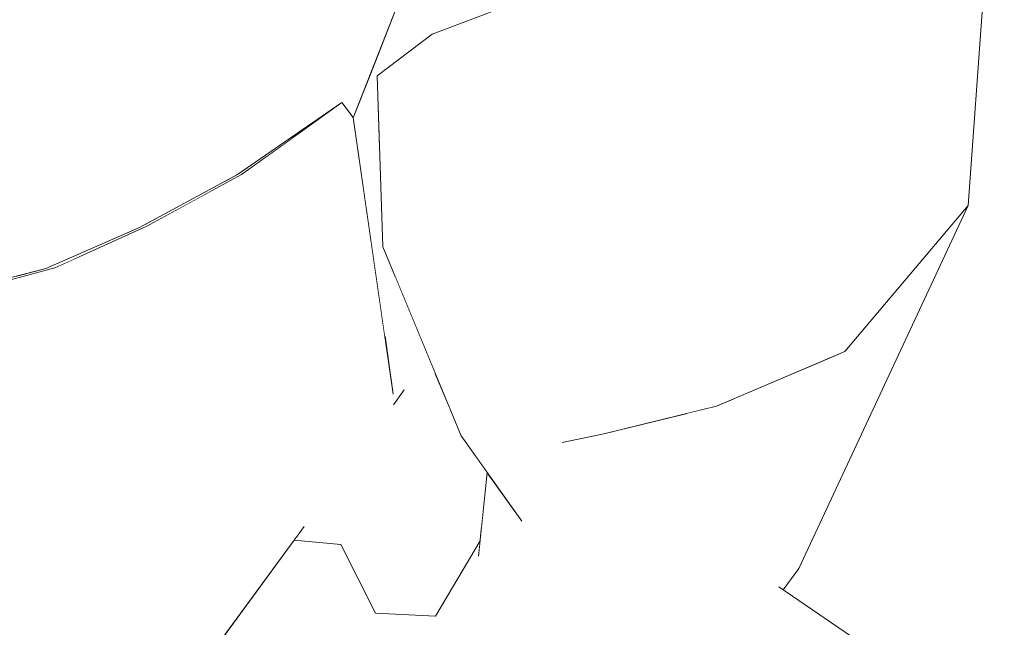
# Model space of a CAD drawing. Header units: millimetres. Extents: x 0 to 650, y -1 to 707.
# Tile 151 of 256: x 500.796 to 501.868, y 355.387 to 356.048. Entities that reach past the tile are written whole.
import ezdxf
from ezdxf.xclip import XClip

# ---------------------------------------------------------------- set-up
doc = ezdxf.new("R2010")
doc.units = ezdxf.units.MM
doc.header["$MEASUREMENT"] = 0
doc.header["$XCLIPFRAME"] = 0
doc.linetypes.add('Wipeout_Contour', pattern=[1000, 0, -1000])
doc.layers.add('Interior - Mobiliário .ARQ', color=7, linetype='Continuous')

# ---------------------------------------------------------------- blocks, each defined once
blk = doc.blocks.new('Desenho_2_2', base_point=(960.5741, 336.178))
at = {"color": 254, "linetype": 'Wipeout_Contour', "lineweight": 0, "ltscale": 4919.59711}
blk.add_wipeout([(501.2693, 356.0417), (501.3518, 356.073), (501.3602, 356.0842), (501.3716, 356.1393), (501.3396, 356.3986), (501.3301, 356.4067), (501.2949, 356.3364), (501.2839, 356.2732)], dxfattribs=at).dxf.layer = 'Interior - Mobiliário .ARQ'
at = {"color": 254, "linetype": 'Wipeout_Contour', "lineweight": 0, "ltscale": 1843.862821}
blk.add_wipeout([(500.8629, 356.0244), (500.906, 356.1349), (500.8147, 356.1456)], dxfattribs=at).dxf.layer = 'Interior - Mobiliário .ARQ'
at = {"color": 254, "linetype": 'Wipeout_Contour', "lineweight": 0, "ltscale": 1844.944313}
blk.add_wipeout([(501.2449, 356.0325), (501.1853, 355.9872), (501.384, 356.0336)], dxfattribs=at).dxf.layer = 'Interior - Mobiliário .ARQ'
at = {"color": 254, "linetype": 'Wipeout_Contour', "lineweight": 0, "ltscale": 1843.381715}
blk.add_wipeout([(501.0376, 355.8797), (500.9338, 355.8229), (501.0086, 355.6036)], dxfattribs=at).dxf.layer = 'Interior - Mobiliário .ARQ'
at = {"color": 254, "linetype": 'Wipeout_Contour', "lineweight": 0, "ltscale": 1843.798704}
blk.add_wipeout([(501.3107, 355.8463), (501.3865, 355.588), (501.4319, 355.5974)], dxfattribs=at).dxf.layer = 'Interior - Mobiliário .ARQ'
at = {"color": 254, "linetype": 'Wipeout_Contour', "lineweight": 0, "ltscale": 1843.072473}
blk.add_wipeout([(500.8343, 355.7781), (500.7198, 355.7469), (500.7567, 355.5776)], dxfattribs=at).dxf.layer = 'Interior - Mobiliário .ARQ'
at = {"color": 254, "linetype": 'Wipeout_Contour', "lineweight": 0, "ltscale": 2457.921438}
blk.add_wipeout([(501.2045, 355.7686), (501.216, 355.6765), (501.2446, 355.6472), (501.2477, 355.6647)], dxfattribs=at).dxf.layer = 'Interior - Mobiliário .ARQ'
at = {"color": 254, "linetype": 'Wipeout_Contour', "lineweight": 0, "ltscale": 2459.997845}
blk.add_wipeout([(501.6941, 355.687), (501.6745, 355.6787), (501.6814, 355.6646), (501.6958, 355.6891)], dxfattribs=at).dxf.layer = 'Interior - Mobiliário .ARQ'
at = {"color": 254, "linetype": 'Wipeout_Contour', "lineweight": 0, "ltscale": 1843.665089}
blk.add_wipeout([(501.1164, 355.5021), (501.1752, 355.5723), (501.1419, 355.5809)], dxfattribs=at).dxf.layer = 'Interior - Mobiliário .ARQ'
at = {"color": 254, "linetype": 'Wipeout_Contour', "lineweight": 0, "ltscale": 1844.349047}
blk.add_wipeout([(501.5608, 355.5692), (501.4318, 355.5156), (501.6066, 355.5786)], dxfattribs=at).dxf.layer = 'Interior - Mobiliário .ARQ'
at = {"color": 254, "linetype": 'Wipeout_Contour', "lineweight": 0, "ltscale": 2458.7663}
blk.add_wipeout([(501.3049, 355.5552), (501.2955, 355.4641), (501.3022, 355.412), (501.3426, 355.5024)], dxfattribs=at).dxf.layer = 'Interior - Mobiliário .ARQ'
at = {"color": 254, "linetype": 'Wipeout_Contour', "lineweight": 0, "ltscale": 1843.679547}
blk.add_wipeout([(500.8629, 356.0244), (500.938, 356.0849), (500.906, 356.1349)], dxfattribs=at).dxf.layer = 'Interior - Mobiliário .ARQ'
at = {"color": 254, "linetype": 'Wipeout_Contour', "lineweight": 0, "ltscale": 1844.431879}
blk.add_wipeout([(501.1853, 355.9872), (501.2875, 356.004), (501.384, 356.0336)], dxfattribs=at).dxf.layer = 'Interior - Mobiliário .ARQ'
at = {"color": 254, "linetype": 'Wipeout_Contour', "lineweight": 0, "ltscale": 2458.388776}
blk.add_wipeout([(501.0156, 355.8701), (501.0376, 355.8797), (501.1079, 355.9301), (501.0331, 355.8795)], dxfattribs=at).dxf.layer = 'Interior - Mobiliário .ARQ'
at = {"color": 254, "linetype": 'Wipeout_Contour', "lineweight": 0, "ltscale": 1842.82255}
blk.add_wipeout([(500.8343, 355.7781), (500.7567, 355.5776), (501.0086, 355.6036)], dxfattribs=at).dxf.layer = 'Interior - Mobiliário .ARQ'
at = {"color": 254, "linetype": 'Wipeout_Contour', "lineweight": 0, "ltscale": 3075.076766}
blk.add_wipeout([(501.5221, 355.6195), (501.5608, 355.5692), (501.6814, 355.6646), (501.5719, 355.6349), (501.5546, 355.6275)], dxfattribs=at).dxf.layer = 'Interior - Mobiliário .ARQ'
at = {"color": 254, "linetype": 'Wipeout_Contour', "lineweight": 0, "ltscale": 4916.619212}
blk.add_wipeout([(501.2644, 355.6245), (501.2517, 355.5637), (501.2563, 355.5443), (501.264, 355.5165), (501.2814, 355.5017), (501.2986, 355.4939), (501.3049, 355.5552), (501.2766, 355.595)], dxfattribs=at).dxf.layer = 'Interior - Mobiliário .ARQ'
at = {"color": 254, "linetype": 'Wipeout_Contour', "lineweight": 0, "ltscale": 1843.978653}
blk.add_wipeout([(501.0874, 355.9708), (501.1456, 355.9575), (501.2068, 356.1603)], dxfattribs=at).dxf.layer = 'Interior - Mobiliário .ARQ'
at = {"color": 254, "linetype": 'Wipeout_Contour', "lineweight": 0, "ltscale": 1843.589182}
blk.add_wipeout([(500.76, 355.9968), (500.8629, 356.0244), (500.7533, 356.1061)], dxfattribs=at).dxf.layer = 'Interior - Mobiliário .ARQ'
at = {"color": 254, "linetype": 'Wipeout_Contour', "lineweight": 0, "ltscale": 1844.932231}
blk.add_wipeout([(501.384, 356.0336), (501.5786, 355.9637), (501.5316, 356.0752)], dxfattribs=at).dxf.layer = 'Interior - Mobiliário .ARQ'
at = {"color": 254, "linetype": 'Wipeout_Contour', "lineweight": 0, "ltscale": 1843.2805}
blk.add_wipeout([(501.0086, 355.6036), (500.9338, 355.8229), (500.8343, 355.7781)], dxfattribs=at).dxf.layer = 'Interior - Mobiliário .ARQ'
at = {"color": 254, "linetype": 'Wipeout_Contour', "lineweight": 0, "ltscale": 1844.537211}
blk.add_wipeout([(501.5719, 355.6349), (501.6814, 355.6646), (501.6745, 355.6787)], dxfattribs=at).dxf.layer = 'Interior - Mobiliário .ARQ'
at = {"color": 254, "linetype": 'Wipeout_Contour', "lineweight": 0, "ltscale": 3074.008772}
blk.add_wipeout([(501.2477, 355.6647), (501.2464, 355.6426), (501.2502, 355.6275), (501.2517, 355.5637), (501.2644, 355.6245)], dxfattribs=at).dxf.layer = 'Interior - Mobiliário .ARQ'
at = {"color": 254, "linetype": 'Wipeout_Contour', "lineweight": 0, "ltscale": 1844.501478}
blk.add_wipeout([(501.3865, 355.588), (501.4318, 355.5156), (501.5608, 355.5692)], dxfattribs=at).dxf.layer = 'Interior - Mobiliário .ARQ'
at = {"color": 254, "linetype": 'Wipeout_Contour', "lineweight": 0, "ltscale": 1844.392649}
blk.add_wipeout([(501.2116, 356.2057), (501.1216, 356.0564), (501.0874, 355.9708)], dxfattribs=at).dxf.layer = 'Interior - Mobiliário .ARQ'
at = {"color": 254, "linetype": 'Wipeout_Contour', "lineweight": 0, "ltscale": 1843.557725}
blk.add_wipeout([(500.8147, 356.1456), (500.7533, 356.1061), (500.8629, 356.0244)], dxfattribs=at).dxf.layer = 'Interior - Mobiliário .ARQ'
at = {"color": 254, "linetype": 'Wipeout_Contour', "lineweight": 0, "ltscale": 1844.196619}
blk.add_wipeout([(501.2449, 356.0325), (501.384, 356.0336), (501.3518, 356.073)], dxfattribs=at).dxf.layer = 'Interior - Mobiliário .ARQ'
at = {"color": 254, "linetype": 'Wipeout_Contour', "lineweight": 0, "ltscale": 1845.711858}
blk.add_wipeout([(501.7228, 356.0483), (501.5316, 356.0752), (501.5786, 355.9637)], dxfattribs=at).dxf.layer = 'Interior - Mobiliário .ARQ'
at = {"color": 254, "linetype": 'Wipeout_Contour', "lineweight": 0, "ltscale": 2457.898689}
blk.add_wipeout([(500.9265, 355.822), (500.906, 355.813), (500.9338, 355.8229), (501.0062, 355.8626)], dxfattribs=at).dxf.layer = 'Interior - Mobiliário .ARQ'
at = {"color": 254, "linetype": 'Wipeout_Contour', "lineweight": 0, "ltscale": 3071.703359}
blk.add_wipeout([(500.7914, 355.7664), (500.8343, 355.7781), (500.8585, 355.789), (500.8246, 355.7775), (500.7926, 355.7691)], dxfattribs=at).dxf.layer = 'Interior - Mobiliário .ARQ'
at = {"color": 254, "linetype": 'Wipeout_Contour', "lineweight": 0, "ltscale": 2458.952385}
blk.add_wipeout([(501.4319, 355.5974), (501.3865, 355.588), (501.5608, 355.5692), (501.5221, 355.6195)], dxfattribs=at).dxf.layer = 'Interior - Mobiliário .ARQ'
at = {"color": 254, "linetype": 'Wipeout_Contour', "lineweight": 0, "ltscale": 1843.109794}
blk.add_wipeout([(501.0086, 355.6036), (500.7567, 355.5776), (500.7354, 355.3055)], dxfattribs=at).dxf.layer = 'Interior - Mobiliário .ARQ'
at = {"color": 254, "linetype": 'Wipeout_Contour', "lineweight": 0, "ltscale": 1844.219417}
blk.add_wipeout([(501.0874, 355.9708), (501.2068, 356.1603), (501.2116, 356.2057)], dxfattribs=at).dxf.layer = 'Interior - Mobiliário .ARQ'
at = {"color": 254, "linetype": 'Wipeout_Contour', "lineweight": 0, "ltscale": 1845.468604}
blk.add_wipeout([(501.5316, 356.0752), (501.3518, 356.073), (501.384, 356.0336)], dxfattribs=at).dxf.layer = 'Interior - Mobiliário .ARQ'
at = {"color": 254, "linetype": 'Wipeout_Contour', "lineweight": 0, "ltscale": 1843.576174}
blk.add_wipeout([(500.8474, 355.8303), (500.8246, 355.7775), (500.9265, 355.822)], dxfattribs=at).dxf.layer = 'Interior - Mobiliário .ARQ'
at = {"color": 254, "linetype": 'Wipeout_Contour', "lineweight": 0, "ltscale": 1844.838435}
blk.add_wipeout([(501.7272, 355.6739), (501.6814, 355.6646), (501.5608, 355.5692)], dxfattribs=at).dxf.layer = 'Interior - Mobiliário .ARQ'
at = {"color": 254, "linetype": 'Wipeout_Contour', "lineweight": 0, "ltscale": 3683.331665}
blk.add_wipeout([(501.0086, 355.6036), (500.7354, 355.3055), (500.9027, 355.2518), (500.97, 355.3276), (500.9893, 355.3374), (501.0012, 355.3537)], dxfattribs=at).dxf.layer = 'Interior - Mobiliário .ARQ'
at = {"color": 254, "linetype": 'Wipeout_Contour', "lineweight": 0, "ltscale": 1843.718378}
blk.add_wipeout([(501.2766, 355.595), (501.3426, 355.5024), (501.4318, 355.5156)], dxfattribs=at).dxf.layer = 'Interior - Mobiliário .ARQ'
at = {"color": 254, "linetype": 'Wipeout_Contour', "lineweight": 0, "ltscale": 1844.186453}
blk.add_wipeout([(501.1216, 356.0564), (500.938, 356.0849), (501.0044, 355.9681)], dxfattribs=at).dxf.layer = 'Interior - Mobiliário .ARQ'
at = {"color": 254, "linetype": 'Wipeout_Contour', "lineweight": 0, "ltscale": 1843.031667}
blk.add_wipeout([(500.9265, 355.822), (500.9761, 355.8848), (500.8474, 355.8303)], dxfattribs=at).dxf.layer = 'Interior - Mobiliário .ARQ'
at = {"color": 254, "linetype": 'Wipeout_Contour', "lineweight": 0, "ltscale": 1843.129886}
blk.add_wipeout([(500.7225, 355.8063), (500.7079, 355.7467), (500.8246, 355.7775)], dxfattribs=at).dxf.layer = 'Interior - Mobiliário .ARQ'
at = {"color": 254, "linetype": 'Wipeout_Contour', "lineweight": 0, "ltscale": 1844.6199}
blk.add_wipeout([(501.5608, 355.5692), (501.6066, 355.5786), (501.7272, 355.6739)], dxfattribs=at).dxf.layer = 'Interior - Mobiliário .ARQ'
at = {"color": 254, "linetype": 'Wipeout_Contour', "lineweight": 0, "ltscale": 1844.016717}
blk.add_wipeout([(501.4318, 355.5156), (501.3865, 355.588), (501.2766, 355.595)], dxfattribs=at).dxf.layer = 'Interior - Mobiliário .ARQ'
at = {"color": 254, "linetype": 'Wipeout_Contour', "lineweight": 0, "ltscale": 1843.787441}
blk.add_wipeout([(500.9761, 355.8848), (500.9265, 355.822), (501.0331, 355.8795)], dxfattribs=at).dxf.layer = 'Interior - Mobiliário .ARQ'
at = {"color": 254, "linetype": 'Wipeout_Contour', "lineweight": 0, "ltscale": 1844.11281}
blk.add_wipeout([(501.5546, 355.6275), (501.3107, 355.8463), (501.4319, 355.5974)], dxfattribs=at).dxf.layer = 'Interior - Mobiliário .ARQ'
at = {"color": 254, "linetype": 'Wipeout_Contour', "lineweight": 0, "ltscale": 1845.262222}
blk.add_wipeout([(501.6958, 355.6891), (501.6814, 355.6646), (501.8282, 355.8459)], dxfattribs=at).dxf.layer = 'Interior - Mobiliário .ARQ'
at = {"color": 254, "linetype": 'Wipeout_Contour', "lineweight": 0, "ltscale": 1842.744355}
blk.add_wipeout([(500.8246, 355.7775), (500.8474, 355.8303), (500.7225, 355.8063)], dxfattribs=at).dxf.layer = 'Interior - Mobiliário .ARQ'
at = {"layer": 'Interior - Mobiliário .ARQ', "color": 7, "linetype": 'Continuous', "lineweight": 0}
for p, q in [((500.8246, 355.7775), (500.7079, 355.7467)), ((500.7198, 355.7469), (500.8343, 355.7781))]:
    blk.add_line(p, q, dxfattribs=at)
at = {"color": 254, "linetype": 'Wipeout_Contour', "lineweight": 0, "ltscale": 1842.978528}
blk.add_wipeout([(500.7566, 355.8698), (500.8474, 355.8303), (500.8741, 355.8978)], dxfattribs=at).dxf.layer = 'Interior - Mobiliário .ARQ'
at = {"color": 254, "linetype": 'Wipeout_Contour', "lineweight": 0, "ltscale": 1844.73121}
blk.add_wipeout([(501.417, 355.8907), (501.3107, 355.8463), (501.5546, 355.6275)], dxfattribs=at).dxf.layer = 'Interior - Mobiliário .ARQ'
at = {"color": 254, "linetype": 'Wipeout_Contour', "lineweight": 0, "ltscale": 1845.056028}
blk.add_wipeout([(501.6814, 355.6646), (501.7272, 355.6739), (501.8282, 355.8459)], dxfattribs=at).dxf.layer = 'Interior - Mobiliário .ARQ'
at = {"color": 254, "linetype": 'Wipeout_Contour', "lineweight": 0, "ltscale": 1843.088991}
blk.add_wipeout([(500.7225, 355.8063), (500.8474, 355.8303), (500.7566, 355.8698)], dxfattribs=at).dxf.layer = 'Interior - Mobiliário .ARQ'
at = {"color": 254, "linetype": 'Wipeout_Contour', "lineweight": 0, "ltscale": 1844.186943}
blk.add_wipeout([(501.1912, 355.8008), (501.3865, 355.588), (501.3107, 355.8463)], dxfattribs=at).dxf.layer = 'Interior - Mobiliário .ARQ'
at = {"color": 254, "linetype": 'Wipeout_Contour', "lineweight": 0, "ltscale": 1845.084829}
blk.add_wipeout([(501.7272, 355.6739), (501.6441, 355.4506), (501.8282, 355.8459)], dxfattribs=at).dxf.layer = 'Interior - Mobiliário .ARQ'
at = {"layer": 'Interior - Mobiliário .ARQ', "color": 7, "linetype": 'Continuous', "lineweight": 0}
for p, q in [((500.8246, 355.7775), (500.9265, 355.822)), ((500.9338, 355.8229), (500.8343, 355.7781))]:
    blk.add_line(p, q, dxfattribs=at)
at = {"color": 254, "linetype": 'Wipeout_Contour', "lineweight": 0, "ltscale": 1843.75548}
blk.add_wipeout([(500.8741, 355.8978), (500.8474, 355.8303), (500.9761, 355.8848)], dxfattribs=at).dxf.layer = 'Interior - Mobiliário .ARQ'
at = {"color": 254, "linetype": 'Wipeout_Contour', "lineweight": 0, "ltscale": 1843.698644}
blk.add_wipeout([(501.3865, 355.588), (501.1912, 355.8008), (501.2766, 355.595)], dxfattribs=at).dxf.layer = 'Interior - Mobiliário .ARQ'
at = {"color": 254, "linetype": 'Wipeout_Contour', "lineweight": 0, "ltscale": 2459.262285}
blk.add_wipeout([(501.5925, 355.3977), (501.6224, 355.4308), (501.6441, 355.4506), (501.7272, 355.6739)], dxfattribs=at).dxf.layer = 'Interior - Mobiliário .ARQ'
at = {"layer": 'Interior - Mobiliário .ARQ', "color": 7, "linetype": 'Continuous', "lineweight": 0}
blk.add_line((501.3865, 355.588), (501.4319, 355.5974), dxfattribs=at)
at = {"color": 254, "linetype": 'Wipeout_Contour', "lineweight": 0, "ltscale": 1843.809058}
blk.add_wipeout([(500.7566, 355.8698), (500.8629, 356.0244), (500.76, 355.9968)], dxfattribs=at).dxf.layer = 'Interior - Mobiliário .ARQ'
at = {"color": 254, "linetype": 'Wipeout_Contour', "lineweight": 0, "ltscale": 1844.379634}
blk.add_wipeout([(501.3107, 355.8463), (501.1853, 355.9872), (501.1912, 355.8008)], dxfattribs=at).dxf.layer = 'Interior - Mobiliário .ARQ'
at = {"color": 254, "linetype": 'Wipeout_Contour', "lineweight": 0, "ltscale": 2459.69503}
blk.add_wipeout([(501.6066, 355.5786), (501.575, 355.3894), (501.5925, 355.3977), (501.7272, 355.6739)], dxfattribs=at).dxf.layer = 'Interior - Mobiliário .ARQ'
at = {"color": 254, "linetype": 'Wipeout_Contour', "lineweight": 0, "ltscale": 2458.653458}
blk.add_wipeout([(501.1998, 355.6596), (501.2025, 355.6406), (501.2034, 355.63), (501.2147, 355.6452)], dxfattribs=at).dxf.layer = 'Interior - Mobiliário .ARQ'
at = {"color": 254, "linetype": 'Wipeout_Contour', "lineweight": 0, "ltscale": 2457.409873}
blk.add_wipeout([(501.2516, 355.62), (501.1457, 355.477), (501.2563, 355.5443), (501.2517, 355.5637)], dxfattribs=at).dxf.layer = 'Interior - Mobiliário .ARQ'
at = {"color": 254, "linetype": 'Wipeout_Contour', "lineweight": 0, "ltscale": 1844.325223}
blk.add_wipeout([(501.2875, 356.004), (501.1853, 355.9872), (501.3107, 355.8463)], dxfattribs=at).dxf.layer = 'Interior - Mobiliário .ARQ'
at = {"color": 254, "linetype": 'Wipeout_Contour', "lineweight": 0, "ltscale": 2458.413962}
blk.add_wipeout([(501.216, 355.6765), (501.2005, 355.6969), (501.2147, 355.6452), (501.2446, 355.6472)], dxfattribs=at).dxf.layer = 'Interior - Mobiliário .ARQ'
at = {"color": 254, "linetype": 'Wipeout_Contour', "lineweight": 0, "ltscale": 2458.410941}
blk.add_wipeout([(501.6066, 355.5786), (501.4318, 355.5156), (501.5356, 355.3875), (501.575, 355.3894)], dxfattribs=at).dxf.layer = 'Interior - Mobiliário .ARQ'
at = {"color": 254, "linetype": 'Wipeout_Contour', "lineweight": 0, "ltscale": 2457.898446}
blk.add_wipeout([(501.1457, 355.477), (501.1833, 355.4022), (501.264, 355.5165), (501.2563, 355.5443)], dxfattribs=at).dxf.layer = 'Interior - Mobiliário .ARQ'
at = {"color": 254, "linetype": 'Wipeout_Contour', "lineweight": 0, "ltscale": 4303.500456}
blk.add_wipeout([(501.266, 356.2137), (501.1772, 355.9874), (501.188, 355.9007), (501.1853, 355.9872), (501.2449, 356.0325), (501.2693, 356.0417), (501.2822, 356.267)], dxfattribs=at).dxf.layer = 'Interior - Mobiliário .ARQ'
at = {"color": 254, "linetype": 'Wipeout_Contour', "lineweight": 0, "ltscale": 1844.276695}
blk.add_wipeout([(501.384, 356.0336), (501.3107, 355.8463), (501.417, 355.8907)], dxfattribs=at).dxf.layer = 'Interior - Mobiliário .ARQ'
at = {"color": 254, "linetype": 'Wipeout_Contour', "lineweight": 0, "ltscale": 2458.684652}
blk.add_wipeout([(501.1934, 355.7044), (501.1998, 355.6596), (501.2147, 355.6452), (501.2005, 355.6969)], dxfattribs=at).dxf.layer = 'Interior - Mobiliário .ARQ'
at = {"color": 254, "linetype": 'Wipeout_Contour', "lineweight": 0, "ltscale": 1843.261225}
blk.add_wipeout([(501.0949, 355.4816), (501.1457, 355.477), (501.2516, 355.62)], dxfattribs=at).dxf.layer = 'Interior - Mobiliário .ARQ'
at = {"color": 254, "linetype": 'Wipeout_Contour', "lineweight": 0, "ltscale": 2458.692789}
blk.add_wipeout([(501.3022, 355.412), (501.3203, 355.4092), (501.4318, 355.5156), (501.3426, 355.5024)], dxfattribs=at).dxf.layer = 'Interior - Mobiliário .ARQ'
at = {"color": 254, "linetype": 'Wipeout_Contour', "lineweight": 0, "ltscale": 1844.953303}
blk.add_wipeout([(501.384, 356.0336), (501.2875, 356.004), (501.3107, 355.8463)], dxfattribs=at).dxf.layer = 'Interior - Mobiliário .ARQ'
at = {"color": 254, "linetype": 'Wipeout_Contour', "lineweight": 0, "ltscale": 4916.441205}
blk.add_wipeout([(501.1772, 355.9874), (501.1592, 355.9416), (501.1934, 355.7044), (501.2005, 355.6969), (501.216, 355.6765), (501.2045, 355.7686), (501.1912, 355.8008), (501.188, 355.9007)], dxfattribs=at).dxf.layer = 'Interior - Mobiliário .ARQ'
at = {"color": 254, "linetype": 'Wipeout_Contour', "lineweight": 0, "ltscale": 4916.182488}
blk.add_wipeout([(501.0949, 355.4816), (501.2502, 355.6275), (501.2464, 355.6426), (501.2147, 355.6452), (501.2029, 355.629), (501.1752, 355.5723), (501.1164, 355.5021), (501.1056, 355.4963)], dxfattribs=at).dxf.layer = 'Interior - Mobiliário .ARQ'
at = {"color": 254, "linetype": 'Wipeout_Contour', "lineweight": 0, "ltscale": 1843.647287}
blk.add_wipeout([(501.3203, 355.4092), (501.5272, 355.3895), (501.4318, 355.5156)], dxfattribs=at).dxf.layer = 'Interior - Mobiliário .ARQ'
at = {"color": 254, "linetype": 'Wipeout_Contour', "lineweight": 0, "ltscale": 1845.145216}
blk.add_wipeout([(501.5786, 355.9637), (501.384, 356.0336), (501.417, 355.8907)], dxfattribs=at).dxf.layer = 'Interior - Mobiliário .ARQ'
at = {"color": 254, "linetype": 'Wipeout_Contour', "lineweight": 0, "ltscale": 1843.368807}
blk.add_wipeout([(501.0086, 355.6036), (501.0012, 355.3537), (501.1, 355.4885)], dxfattribs=at).dxf.layer = 'Interior - Mobiliário .ARQ'
at = {"color": 254, "linetype": 'Wipeout_Contour', "lineweight": 0, "ltscale": 2457.493824}
blk.add_wipeout([(501.264, 355.5165), (501.1833, 355.4022), (501.2487, 355.3987), (501.2814, 355.5017)], dxfattribs=at).dxf.layer = 'Interior - Mobiliário .ARQ'
at = {"color": 254, "linetype": 'Wipeout_Contour', "lineweight": 0, "ltscale": 4304.50122}
blk.add_wipeout([(501.5272, 355.3895), (501.6622, 355.2054), (501.7161, 355.3664), (501.6224, 355.4308), (501.5925, 355.3977), (501.575, 355.3894), (501.5356, 355.3875)], dxfattribs=at).dxf.layer = 'Interior - Mobiliário .ARQ'
at = {"color": 254, "linetype": 'Wipeout_Contour', "lineweight": 0, "ltscale": 1844.962404}
blk.add_wipeout([(501.5786, 355.9637), (501.5546, 355.6275), (501.6941, 355.687)], dxfattribs=at).dxf.layer = 'Interior - Mobiliário .ARQ'
at = {"color": 254, "linetype": 'Wipeout_Contour', "lineweight": 0, "ltscale": 2457.206531}
blk.add_wipeout([(501.1419, 355.5809), (501.0086, 355.6036), (501.1, 355.4885), (501.1164, 355.5021)], dxfattribs=at).dxf.layer = 'Interior - Mobiliário .ARQ'
at = {"color": 254, "linetype": 'Wipeout_Contour', "lineweight": 0, "ltscale": 2458.006795}
blk.add_wipeout([(501.2487, 355.3987), (501.2973, 355.481), (501.2986, 355.4939), (501.2814, 355.5017)], dxfattribs=at).dxf.layer = 'Interior - Mobiliário .ARQ'
at = {"color": 254, "linetype": 'Wipeout_Contour', "lineweight": 0, "ltscale": 1842.70802}
blk.add_wipeout([(500.9268, 355.0174), (501.1833, 355.4022), (501.1457, 355.477)], dxfattribs=at).dxf.layer = 'Interior - Mobiliário .ARQ'
at = {"layer": 'Interior - Mobiliário .ARQ', "color": 7, "linetype": 'Continuous', "lineweight": 0}
blk.add_line((501.3426, 355.5024), (501.2766, 355.595), dxfattribs=at)
at = {"color": 254, "linetype": 'Wipeout_Contour', "lineweight": 0, "ltscale": 1845.596245}
blk.add_wipeout([(501.6941, 355.687), (501.8282, 355.8459), (501.7228, 356.0483)], dxfattribs=at).dxf.layer = 'Interior - Mobiliário .ARQ'
at = {"color": 254, "linetype": 'Wipeout_Contour', "lineweight": 0, "ltscale": 2458.046251}
blk.add_wipeout([(501.1419, 355.5809), (501.1752, 355.5723), (501.2034, 355.6234), (501.1467, 355.9579)], dxfattribs=at).dxf.layer = 'Interior - Mobiliário .ARQ'
at = {"color": 254, "linetype": 'Wipeout_Contour', "lineweight": 0, "ltscale": 1844.650713}
blk.add_wipeout([(501.5786, 355.9637), (501.417, 355.8907), (501.5546, 355.6275)], dxfattribs=at).dxf.layer = 'Interior - Mobiliário .ARQ'
at = {"color": 254, "linetype": 'Wipeout_Contour', "lineweight": 0, "ltscale": 1842.324436}
blk.add_wipeout([(500.8649, 355.0537), (500.9268, 355.0174), (501.1457, 355.477)], dxfattribs=at).dxf.layer = 'Interior - Mobiliário .ARQ'
at = {"layer": 'Interior - Mobiliário .ARQ', "color": 7, "linetype": 'Continuous', "lineweight": 0}
blk.add_line((501.4319, 355.5974), (501.5546, 355.6275), dxfattribs=at)
at = {"color": 254, "linetype": 'Wipeout_Contour', "lineweight": 0, "ltscale": 1845.170781}
blk.add_wipeout([(501.7228, 356.0483), (501.5786, 355.9637), (501.6941, 355.687)], dxfattribs=at).dxf.layer = 'Interior - Mobiliário .ARQ'
at = {"color": 254, "linetype": 'Wipeout_Contour', "lineweight": 0, "ltscale": 2458.342667}
blk.add_wipeout([(501.1467, 355.9579), (501.2034, 355.6234), (501.2025, 355.6406), (501.1592, 355.9416)], dxfattribs=at).dxf.layer = 'Interior - Mobiliário .ARQ'
at = {"color": 254, "linetype": 'Wipeout_Contour', "lineweight": 0, "ltscale": 1842.277536}
blk.add_wipeout([(501.1457, 355.477), (500.801, 355.0803), (500.8649, 355.0537)], dxfattribs=at).dxf.layer = 'Interior - Mobiliário .ARQ'
at = {"layer": 'Interior - Mobiliário .ARQ', "color": 7, "linetype": 'Continuous', "lineweight": 0}
for p, q in [((501.1912, 355.8008), (501.2766, 355.595)), ((501.6941, 355.687), (501.5546, 355.6275)), ((501.2029, 355.629), (501.2147, 355.6452))]:
    blk.add_line(p, q, dxfattribs=at)
at = {"color": 254, "linetype": 'Wipeout_Contour', "lineweight": 0, "ltscale": 1845.686195}
blk.add_wipeout([(501.8676, 356.3884), (501.7228, 356.0483), (501.8282, 355.8459)], dxfattribs=at).dxf.layer = 'Interior - Mobiliário .ARQ'
at = {"color": 254, "linetype": 'Wipeout_Contour', "lineweight": 0, "ltscale": 1842.921562}
blk.add_wipeout([(501.1467, 355.9579), (501.0086, 355.6036), (501.1419, 355.5809)], dxfattribs=at).dxf.layer = 'Interior - Mobiliário .ARQ'
at = {"color": 254, "linetype": 'Wipeout_Contour', "lineweight": 0, "ltscale": 1842.703996}
blk.add_wipeout([(500.801, 355.0803), (501.1457, 355.477), (501.0949, 355.4816)], dxfattribs=at).dxf.layer = 'Interior - Mobiliário .ARQ'
at = {"layer": 'Interior - Mobiliário .ARQ', "color": 7, "linetype": 'Continuous', "lineweight": 0}
for p, q in [((501.8676, 356.3884), (501.8282, 355.8459)), ((501.8282, 355.8459), (501.6941, 355.687)), ((501.0949, 355.4816), (501.1056, 355.4963)), ((501.0949, 355.4816), (501.1457, 355.477))]:
    blk.add_line(p, q, dxfattribs=at)
at = {"color": 254, "linetype": 'Wipeout_Contour', "lineweight": 0, "ltscale": 1844.042031}
blk.add_wipeout([(501.0086, 355.6036), (501.1467, 355.9579), (501.0376, 355.8797)], dxfattribs=at).dxf.layer = 'Interior - Mobiliário .ARQ'
at = {"color": 254, "linetype": 'Wipeout_Contour', "lineweight": 0, "ltscale": 1842.398123}
blk.add_wipeout([(501.1833, 355.4022), (500.9268, 355.0174), (501.0066, 355.0709)], dxfattribs=at).dxf.layer = 'Interior - Mobiliário .ARQ'
at = {"color": 254, "linetype": 'Wipeout_Contour', "lineweight": 0, "ltscale": 1844.134744}
blk.add_wipeout([(501.0331, 355.8795), (501.1456, 355.9575), (501.0874, 355.9708)], dxfattribs=at).dxf.layer = 'Interior - Mobiliário .ARQ'
at = {"color": 254, "linetype": 'Wipeout_Contour', "lineweight": 0, "ltscale": 1843.031875}
blk.add_wipeout([(501.1833, 355.4022), (501.0066, 355.0709), (501.2487, 355.3987)], dxfattribs=at).dxf.layer = 'Interior - Mobiliário .ARQ'
at = {"color": 254, "linetype": 'Wipeout_Contour', "lineweight": 0, "ltscale": 1844.261163}
blk.add_wipeout([(501.1456, 355.9575), (501.1571, 355.9444), (501.2068, 356.1603)], dxfattribs=at).dxf.layer = 'Interior - Mobiliário .ARQ'
at = {"color": 254, "linetype": 'Wipeout_Contour', "lineweight": 0, "ltscale": 1843.469492}
blk.add_wipeout([(501.0874, 355.9708), (500.9761, 355.8848), (501.0331, 355.8795)], dxfattribs=at).dxf.layer = 'Interior - Mobiliário .ARQ'
at = {"color": 254, "linetype": 'Wipeout_Contour', "lineweight": 0, "ltscale": 4303.737679}
blk.add_wipeout([(501.2973, 355.481), (501.2487, 355.3987), (501.6622, 355.2054), (501.5272, 355.3895), (501.3203, 355.4092), (501.3022, 355.412), (501.2955, 355.4641)], dxfattribs=at).dxf.layer = 'Interior - Mobiliário .ARQ'
at = {"layer": 'Interior - Mobiliário .ARQ', "color": 7, "linetype": 'Continuous', "lineweight": 0}
for p, q in [((501.6441, 355.4506), (501.8282, 355.8459)), ((501.2955, 355.4641), (501.3049, 355.5552)), ((501.6441, 355.4506), (501.627, 355.4276))]:
    blk.add_line(p, q, dxfattribs=at)
at = {"color": 254, "linetype": 'Wipeout_Contour', "lineweight": 0, "ltscale": 2459.582086}
blk.add_wipeout([(501.2068, 356.1603), (501.1591, 355.9413), (501.266, 356.2137), (501.2822, 356.267)], dxfattribs=at).dxf.layer = 'Interior - Mobiliário .ARQ'
at = {"color": 254, "linetype": 'Wipeout_Contour', "lineweight": 0, "ltscale": 1843.694556}
blk.add_wipeout([(501.1216, 356.0564), (500.9761, 355.8848), (501.0874, 355.9708)], dxfattribs=at).dxf.layer = 'Interior - Mobiliário .ARQ'
at = {"color": 254, "linetype": 'Wipeout_Contour', "lineweight": 0, "ltscale": 1843.267154}
blk.add_wipeout([(501.0066, 355.0709), (501.6622, 355.2054), (501.2487, 355.3987)], dxfattribs=at).dxf.layer = 'Interior - Mobiliário .ARQ'
at = {"layer": 'Interior - Mobiliário .ARQ', "color": 7, "linetype": 'Continuous', "lineweight": 0}
for p, q in [((501.266, 356.2137), (501.1591, 355.9413)), ((501.3518, 356.073), (501.2449, 356.0325)), ((501.2449, 356.0325), (501.1853, 355.9872)), ((501.1853, 355.9872), (501.1912, 355.8008)), ((501.1467, 355.9579), (501.1592, 355.9417)), ((501.2025, 355.6406), (501.1592, 355.9417)), ((500.801, 355.0803), (501.0949, 355.4816)), ((501.1833, 355.4022), (501.1457, 355.477)), ((501.2487, 355.3987), (501.2973, 355.481)), ((501.6224, 355.4308), (501.7161, 355.3664)), ((501.1833, 355.4022), (501.2487, 355.3987))]:
    blk.add_line(p, q, dxfattribs=at)
at = {"color": 254, "linetype": 'Wipeout_Contour', "lineweight": 0, "ltscale": 1844.080975}
blk.add_wipeout([(501.0044, 355.9681), (500.9761, 355.8848), (501.1216, 356.0564)], dxfattribs=at).dxf.layer = 'Interior - Mobiliário .ARQ'
at = {"layer": 'Interior - Mobiliário .ARQ', "color": 7, "linetype": 'Continuous', "lineweight": 0}
for p, q in [((501.1456, 355.9575), (501.0331, 355.8795)), ((501.0376, 355.8797), (501.1467, 355.9579)), ((501.1067, 355.9305), (501.1092, 355.931)), ((501.1092, 355.931), (501.1079, 355.9301))]:
    blk.add_line(p, q, dxfattribs=at)
at = {"color": 254, "linetype": 'Wipeout_Contour', "lineweight": 0, "ltscale": 1843.117934}
blk.add_wipeout([(501.0044, 355.9681), (500.8741, 355.8978), (500.9761, 355.8848)], dxfattribs=at).dxf.layer = 'Interior - Mobiliário .ARQ'
at = {"layer": 'Interior - Mobiliário .ARQ', "color": 7, "linetype": 'Continuous', "lineweight": 0}
for p, q in [((500.9265, 355.822), (501.0331, 355.8795)), ((501.0376, 355.8797), (500.9338, 355.8229))]:
    blk.add_line(p, q, dxfattribs=at)
at = {"color": 254, "linetype": 'Wipeout_Contour', "lineweight": 0, "ltscale": 1842.762336}
blk.add_wipeout([(500.7566, 355.8698), (500.8741, 355.8978), (500.8629, 356.0244)], dxfattribs=at).dxf.layer = 'Interior - Mobiliário .ARQ'
at = {"color": 254, "linetype": 'Wipeout_Contour', "lineweight": 0, "ltscale": 1843.567608}
blk.add_wipeout([(500.938, 356.0849), (500.8741, 355.8978), (501.0044, 355.9681)], dxfattribs=at).dxf.layer = 'Interior - Mobiliário .ARQ'
at = {"color": 254, "linetype": 'Wipeout_Contour', "lineweight": 0, "ltscale": 1843.937483}
blk.add_wipeout([(500.938, 356.0849), (500.8629, 356.0244), (500.8741, 355.8978)], dxfattribs=at).dxf.layer = 'Interior - Mobiliário .ARQ'

msp = doc.modelspace()

# ---------------------------------------------------------------- block references
at = {"color": 7, "linetype": 'Continuous', "lineweight": 0}
ref = msp.add_blockref('Desenho_2_2', (960.5741, 336.178), dxfattribs=at)
XClip(ref).set_block_clipping_path([(351.923237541, 325.8360772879), (633.5139366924, 392.5007536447)])

doc.saveas('drawing.dxf')
